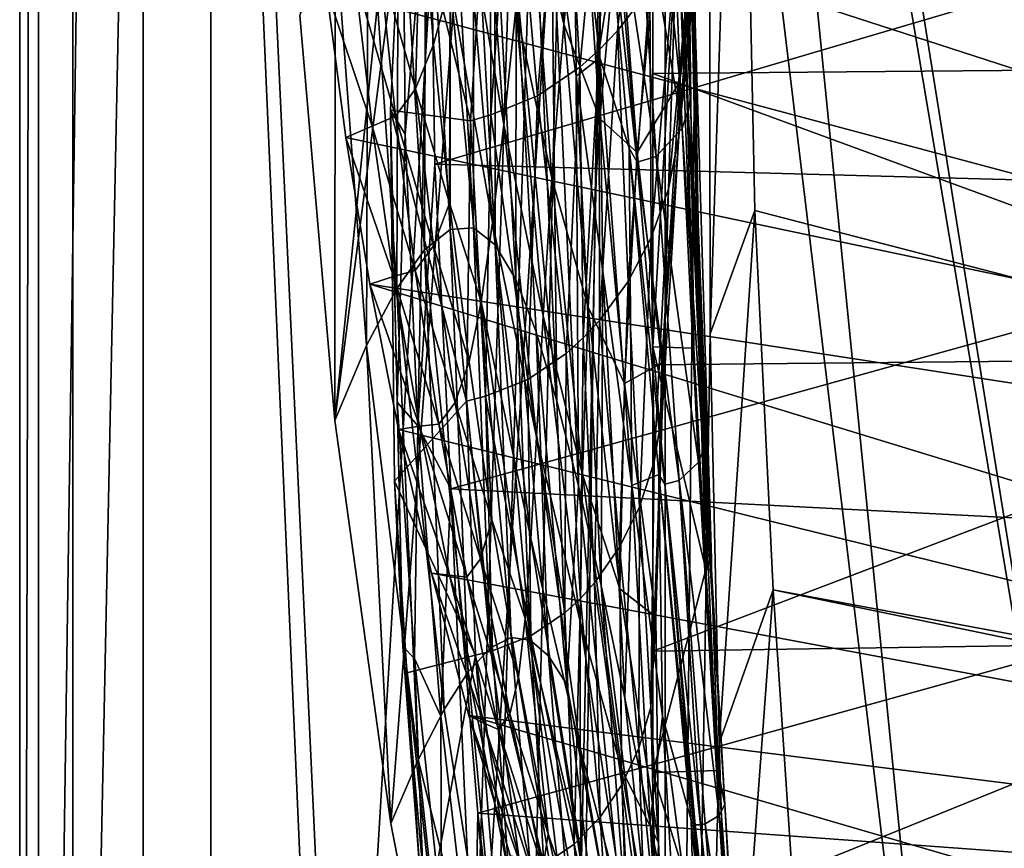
# Model space of a CAD drawing. Header units: metres. Extents: x 0 to 1004, y -708 to 0.
# Tile 14 of 98: x 0 to 80, y -455 to -388. Entities that reach past the tile are written whole.
import ezdxf

# ---------------------------------------------------------------- set-up
doc = ezdxf.new("R2010")
doc.units = ezdxf.units.M

msp = doc.modelspace()

# ---------------------------------------------------------------- linework, layer by layer
at = {"layer": 'top01'}
for points in [[(4.296307, -31.426254, 2063.059814), (32.904003, -648.417358, 2063.059814), (51.296307, -64.566307, 2063.059814)], [(32.904003, -648.417358, 2063.059814), (4.296307, -31.426254, 2063.059814), (31.296307, -654.417358, 2063.059814)], [(4.296307, -31.426254, 2063.059814), (4.296307, -686.417358, 2063.059814), (31.296307, -654.417358, 2063.059814)], [(51.296307, -64.566307, 163.059692), (32.904003, -648.417358, 163.059692), (4.296307, -31.426254, 163.059692)], [(4.296307, -31.426254, 163.059692), (32.904003, -648.417358, 163.059692), (31.296307, -654.417358, 163.059692)], [(4.296307, -686.417358, 163.059692), (4.296307, -31.426254, 163.059692), (31.296307, -654.417358, 163.059692)], [(4.296307, -686.417358, 163.059692), (4.296307, -686.417358, 176.057236), (4.296307, -31.426254, 163.059692)], [(4.296307, -686.417358, 176.057236), (4.296307, -686.417358, 2050.057129), (4.296307, -31.426254, 163.059692)], [(4.296307, -31.426254, 163.059692), (4.296307, -686.417358, 2050.057129), (4.296307, -31.426254, 2063.059814)], [(4.296307, -686.417358, 2050.057129), (4.296307, -686.417358, 2063.059814), (4.296307, -31.426254, 2063.059814)], [(51.296307, -64.566307, 2063.059814), (32.904003, -648.417358, 2063.059814), (37.296307, -644.025024, 2063.059814)], [(51.296307, -64.566307, 163.059692), (37.296307, -644.025024, 163.059692), (32.904003, -648.417358, 163.059692)], [(37.296307, -644.025024, 2063.059814), (43.296307, -642.417358, 2063.059814), (51.296307, -64.566307, 2063.059814)], [(43.296307, -642.417358, 163.059692), (37.296307, -644.025024, 163.059692), (51.296307, -64.566307, 163.059692)], [(43.296307, -642.417358, 2063.059814), (51.296307, -642.417358, 2063.059814), (51.296307, -64.566307, 2063.059814)], [(51.296307, -642.417358, 163.059692), (43.296307, -642.417358, 163.059692), (51.296307, -64.566307, 163.059692)], [(51.296307, -642.417358, 2063.059814), (51.296307, -344.212433, 2037.928223), (51.296307, -64.566307, 2063.059814)], [(51.296307, -64.566307, 163.059692), (51.296307, -344.179352, 179.059677), (51.296307, -642.417358, 163.059692)], [(104.054298, -215.706757, 1605.889893), (55.367943, -268.641602, 1607.164795), (111.197639, -451.194702, 1605.702881)], [(55.367943, -268.641602, 1607.164795), (54.825413, -272.53302, 1607.179077), (111.197639, -451.194702, 1605.702881)], [(53.597569, -276.264954, 1607.211182), (91.469261, -501.351715, 1606.219482), (54.825413, -272.53302, 1607.179077)], [(91.469261, -501.351715, 1606.219482), (103.813873, -472.642944, 1605.89624), (54.825413, -272.53302, 1607.179077)], [(54.825413, -272.53302, 1607.179077), (103.813873, -472.642944, 1605.89624), (111.197639, -451.194702, 1605.702881)], [(49.239029, -282.761566, 1607.325317), (78.483421, -525.851563, 1606.55957), (53.597569, -276.264954, 1607.211182)], [(78.483421, -525.851563, 1606.55957), (91.469261, -501.351715, 1606.219482), (53.597569, -276.264954, 1607.211182)], [(42.791447, -287.180847, 1607.494141), (36.341316, -485.284485, 1607.663086), (49.239029, -282.761566, 1607.325317)], [(36.341316, -485.284485, 1607.663086), (44.18996, -517.303955, 1607.45752), (49.239029, -282.761566, 1607.325317)], [(49.239029, -282.761566, 1607.325317), (44.18996, -517.303955, 1607.45752), (78.483421, -525.851563, 1606.55957)], [(39.042564, -288.347015, 1607.592407), (25.518251, -420.266327, 1607.946533), (42.791447, -287.180847, 1607.494141)], [(25.518251, -420.266327, 1607.946533), (30.064524, -452.91925, 1607.827515), (42.791447, -287.180847, 1607.494141)], [(42.791447, -287.180847, 1607.494141), (30.064524, -452.91925, 1607.827515), (36.341316, -485.284485, 1607.663086)], [(22.701056, -387.418488, 1608.020264), (25.518251, -420.266327, 1607.946533), (39.042564, -288.347015, 1607.592407)], [(54.115582, -339.646606, 1998.143433), (53.981052, -363.597748, 2014.012939), (54.702454, -397.560577, 2014.019165)], [(54.702454, -397.560577, 2014.019165), (54.244514, -371.974152, 1999.375366), (54.115582, -339.646606, 1998.143433)], [(51.296307, -344.179352, 179.059677), (51.29631, -368.229248, 179.983154), (51.296307, -642.417358, 163.059692)], [(51.296307, -642.417358, 2063.059814), (51.296307, -379.358856, 2036.812866), (51.296307, -344.212433, 2037.928223)], [(54.962543, -404.294739, 2000.602417), (54.021568, -347.768341, 1982.432617), (54.244514, -371.974152, 1999.375366)], [(54.962543, -404.294739, 2000.602417), (54.191216, -378.481964, 1984.625977), (54.021568, -347.768341, 1982.432617)], [(240.961578, -412.509003, 658.303162), (22.441832, -349.02713, 664.025269), (22.862095, -361.177856, 664.014282)], [(240.961578, -412.509003, 658.303162), (247.61145, -383.768463, 658.129028), (22.441832, -349.02713, 664.025269)], [(54.328854, -394.229279, 1977.72876), (53.532921, -368.384247, 1958.341431), (53.70496, -354.306549, 1966.259277)], [(54.328854, -394.229279, 1977.72876), (53.70496, -354.306549, 1966.259277), (54.191216, -378.481964, 1984.625977)], [(53.083817, -357.95929, 2034.000854), (53.31089, -379.380554, 2036.455566), (54.61739, -414.39389, 2032.84729)], [(53.083817, -357.95929, 2034.000854), (54.61739, -414.39389, 2032.84729), (53.981052, -363.597748, 2014.012939)], [(23.66918, -373.290314, 663.993164), (240.961578, -412.509003, 658.303162), (22.862095, -361.177856, 664.014282)], [(51.154228, -362.985382, 1471.053467), (47.784225, -366.197632, 1468.910645), (46.956146, -390.216888, 1420.813477)], [(48.425846, -388.681732, 1421.848389), (51.154228, -362.985382, 1471.053467), (46.956146, -390.216888, 1420.813477)], [(51.154228, -362.985382, 1471.053467), (48.425846, -388.681732, 1421.848389), (51.049347, -385.237946, 1423.728394)], [(54.61739, -414.39389, 2032.84729), (55.571609, -432.349579, 2030.055664), (53.981052, -363.597748, 2014.012939)], [(53.981052, -363.597748, 2014.012939), (55.571609, -432.349579, 2030.055664), (55.13657, -417.046295, 2024.022949)], [(53.981052, -363.597748, 2014.012939), (55.13657, -417.046295, 2024.022949), (54.702454, -397.560577, 2014.019165)], [(44.092197, -388.122559, 1209.827026), (41.329979, -376.495483, 1155.005127), (42.730301, -365.088287, 1208.716919)], [(45.495907, -374.256989, 1263.25769), (44.092197, -388.122559, 1209.827026), (42.730301, -365.088287, 1208.716919)], [(40.228592, -384.408966, 1837.505981), (41.2173, -365.957733, 1869.782715), (43.516987, -418.681641, 1858.912231)], [(43.516987, -418.681641, 1858.912231), (41.2173, -365.957733, 1869.782715), (43.073956, -378.224731, 1895.684326)], [(47.784225, -366.197632, 1468.910645), (44.018585, -368.773834, 1466.544556), (45.38615, -391.613495, 1419.721924)], [(47.784225, -366.197632, 1468.910645), (45.38615, -391.613495, 1419.721924), (46.956146, -390.216888, 1420.813477)], [(56.070354, -367.693115, 1427.59668), (53.475582, -392.772583, 1377.169312), (51.939713, -377.660706, 1370.891357)], [(53.475582, -392.772583, 1377.169312), (56.070354, -367.693115, 1427.59668), (55.87104, -372.488281, 1427.354248)], [(51.296307, -642.417358, 163.059692), (51.29631, -368.229248, 179.983154), (51.29631, -392.138245, 182.753937)], [(119.141983, -369.921997, 187.267273), (117.237129, -391.556366, 189.652176), (51.29631, -368.229248, 179.983154)], [(51.29631, -368.229248, 179.983154), (117.237129, -391.556366, 189.652176), (51.29631, -392.138245, 182.753937)], [(53.309132, -369.393097, 1956.830566), (53.532921, -368.384247, 1958.341431), (54.328854, -394.229279, 1977.72876)], [(44.018585, -368.773834, 1466.544556), (39.898903, -370.556091, 1463.993164), (41.95829, -393.93512, 1417.387695)], [(44.018585, -368.773834, 1466.544556), (41.95829, -393.93512, 1417.387695), (45.38615, -391.613495, 1419.721924)], [(52.651772, -371.335968, 1956.18042), (53.309132, -369.393097, 1956.830566), (54.159443, -395.115112, 1976.520508)], [(54.159443, -395.115112, 1976.520508), (53.309132, -369.393097, 1956.830566), (54.328854, -394.229279, 1977.72876)], [(30.676453, -372.053375, 1694.118774), (32.89637, -370.726837, 1723.347046), (32.801929, -406.427307, 1692.153687)], [(32.89637, -370.726837, 1723.347046), (34.867573, -404.785187, 1720.639404), (32.801929, -406.427307, 1692.153687)], [(32.89637, -370.726837, 1723.347046), (34.905174, -371.325195, 1752.503174), (34.867573, -404.785187, 1720.639404)], [(39.209923, -396.262085, 1046.94104), (36.149105, -378.474152, 991.692749), (37.420727, -370.789337, 1045.937378)], [(40.191967, -386.887085, 1101.071045), (39.209923, -396.262085, 1046.94104), (37.420727, -370.789337, 1045.937378)], [(39.898903, -370.556091, 1463.993164), (38.109337, -371.106964, 1462.896118), (38.174137, -395.495789, 1414.886475)], [(39.898903, -370.556091, 1463.993164), (38.174137, -395.495789, 1414.886475), (41.95829, -393.93512, 1417.387695)], [(36.521004, -395.962952, 1413.816162), (38.109337, -371.106964, 1462.896118), (31.039877, -373.811829, 1457.658203)], [(34.905174, -371.325195, 1752.503174), (36.759007, -404.650269, 1749.063965), (34.867573, -404.785187, 1720.639404)], [(34.905174, -371.325195, 1752.503174), (36.752216, -373.832947, 1781.382324), (36.759007, -404.650269, 1749.063965)], [(38.174137, -395.495789, 1414.886475), (38.109337, -371.106964, 1462.896118), (36.521004, -395.962952, 1413.816162)], [(45.077999, -392.350098, 1920.13855), (43.073956, -378.224731, 1895.684326), (44.876713, -371.695892, 1925.457275)], [(47.187099, -373.586212, 1952.72522), (47.001461, -390.872162, 1947.857178), (44.876713, -371.695892, 1925.457275)], [(44.876713, -371.695892, 1925.457275), (47.001461, -390.872162, 1947.857178), (45.077999, -392.350098, 1920.13855)], [(49.93536, -374.399994, 1954.881714), (52.651772, -371.335968, 1956.18042), (53.657818, -396.560303, 1975.735474)], [(53.657818, -396.560303, 1975.735474), (52.651772, -371.335968, 1956.18042), (54.159443, -395.115112, 1976.520508)], [(30.543619, -409.57196, 1663.770752), (28.222469, -375.298981, 1665.023071), (30.676453, -372.053375, 1694.118774)], [(32.801929, -406.427307, 1692.153687), (30.543619, -409.57196, 1663.770752), (30.676453, -372.053375, 1694.118774)], [(53.394032, -397.223602, 1376.915649), (53.475582, -392.772583, 1377.169312), (55.87104, -372.488281, 1427.354248)], [(55.87104, -372.488281, 1427.354248), (54.859478, -377.078827, 1426.553223), (53.394032, -397.223602, 1376.915649)], [(56.042206, -431.505188, 2014.030762), (54.244514, -371.974152, 1999.375366), (54.702454, -397.560577, 2014.019165)], [(56.042206, -431.505188, 2014.030762), (54.962543, -404.294739, 2000.602417), (54.244514, -371.974152, 1999.375366)], [(24.859779, -385.346161, 663.961975), (230.748352, -440.419891, 658.570618), (23.66918, -373.290314, 663.993164)], [(230.748352, -440.419891, 658.570618), (240.961578, -412.509003, 658.303162), (23.66918, -373.290314, 663.993164)], [(31.039877, -373.811829, 1457.658203), (33.224869, -373.101868, 1505.700806), (31.23785, -397.046509, 1457.171631)], [(31.23785, -397.046509, 1457.171631), (33.224869, -373.101868, 1505.700806), (32.257469, -420.697144, 1455.797485)], [(32.257469, -420.697144, 1455.797485), (33.224869, -373.101868, 1505.700806), (33.632492, -399.470734, 1504.915894)], [(33.632492, -399.470734, 1504.915894), (33.224869, -373.101868, 1505.700806), (123.131325, -373.085205, 1557.608887)], [(121.034889, -401.824554, 1555.260254), (33.632492, -399.470734, 1504.915894), (123.131325, -373.085205, 1557.608887)], [(30.037966, -395.112579, 1415.398926), (31.039877, -373.811829, 1457.658203), (31.23785, -397.046509, 1457.171631)], [(31.039877, -373.811829, 1457.658203), (30.037966, -395.112579, 1415.398926), (36.521004, -395.962952, 1413.816162)], [(36.752216, -373.832947, 1781.382324), (38.515862, -406.010193, 1777.263184), (36.759007, -404.650269, 1749.063965)], [(36.752216, -373.832947, 1781.382324), (38.5033, -378.213959, 1809.78186), (38.515862, -406.010193, 1777.263184)], [(47.187099, -373.586212, 1952.72522), (49.382996, -398.194397, 1972.315918), (47.001461, -390.872162, 1947.857178)], [(49.382996, -398.194397, 1972.315918), (47.187099, -373.586212, 1952.72522), (50.014046, -399.328186, 1973.395142)], [(47.187099, -373.586212, 1952.72522), (47.982601, -375.023315, 1954.232666), (50.014046, -399.328186, 1973.395142)], [(46.98856, -395.803375, 1264.315918), (44.092197, -388.122559, 1209.827026), (45.495907, -374.256989, 1263.25769)], [(48.54179, -378.793427, 1317.364258), (46.98856, -395.803375, 1264.315918), (45.495907, -374.256989, 1263.25769)], [(47.982601, -375.023315, 1954.232666), (49.93536, -374.399994, 1954.881714), (51.550705, -398.863037, 1974.173462)], [(51.550705, -398.863037, 1974.173462), (49.93536, -374.399994, 1954.881714), (53.657818, -396.560303, 1975.735474)], [(25.547035, -380.432861, 1636.259644), (28.222469, -375.298981, 1665.023071), (28.102066, -414.194427, 1635.650391)], [(28.222469, -375.298981, 1665.023071), (30.543619, -409.57196, 1663.770752), (28.102066, -414.194427, 1635.650391)], [(50.014046, -399.328186, 1973.395142), (47.982601, -375.023315, 1954.232666), (51.550705, -398.863037, 1974.173462)], [(32.525925, -376.859833, 882.397461), (32.073429, -393.368317, 828.050293), (29.154036, -383.043427, 773.197144)], [(32.073429, -393.368317, 828.050293), (32.525925, -376.859833, 882.397461), (33.535576, -389.772125, 882.708862)], [(33.535576, -389.772125, 882.708862), (32.525925, -376.859833, 882.397461), (34.874912, -384.804749, 937.270142)], [(43.109146, -400.624207, 1156.107422), (40.191967, -386.887085, 1101.071045), (41.329979, -376.495483, 1155.005127)], [(44.092197, -388.122559, 1209.827026), (43.109146, -400.624207, 1156.107422), (41.329979, -376.495483, 1155.005127)], [(54.859478, -377.078827, 1426.553223), (52.570377, -401.476929, 1376.116821), (53.394032, -397.223602, 1376.915649)], [(54.859478, -377.078827, 1426.553223), (53.215805, -381.350952, 1425.316528), (52.570377, -401.476929, 1376.116821)], [(51.939713, -377.660706, 1370.891357), (50.025284, -398.541809, 1318.339478), (48.54179, -378.793427, 1317.364258)], [(53.475582, -392.772583, 1377.169312), (50.025284, -398.541809, 1318.339478), (51.939713, -377.660706, 1370.891357)], [(36.149105, -378.474152, 991.692749), (38.301914, -404.220001, 992.583801), (34.874912, -384.804749, 937.270142)], [(39.209923, -396.262085, 1046.94104), (38.301914, -404.220001, 992.583801), (36.149105, -378.474152, 991.692749)], [(38.5033, -378.213959, 1809.78186), (40.190891, -408.835815, 1805.074585), (38.515862, -406.010193, 1777.263184)], [(38.5033, -378.213959, 1809.78186), (40.228592, -384.408966, 1837.505981), (40.190891, -408.835815, 1805.074585)], [(45.259438, -425.56012, 1884.643799), (43.073956, -378.224731, 1895.684326), (45.077999, -392.350098, 1920.13855)], [(45.259438, -425.56012, 1884.643799), (43.516987, -418.681641, 1858.912231), (43.073956, -378.224731, 1895.684326)], [(50.025284, -398.541809, 1318.339478), (46.98856, -395.803375, 1264.315918), (48.54179, -378.793427, 1317.364258)], [(55.513203, -421.902222, 1994.393433), (54.191216, -378.481964, 1984.625977), (54.962543, -404.294739, 2000.602417)], [(55.513203, -421.902222, 1994.393433), (54.328854, -394.229279, 1977.72876), (54.191216, -378.481964, 1984.625977)], [(51.296307, -414.289124, 2033.451294), (51.296307, -379.358856, 2036.812866), (51.296307, -642.417358, 2063.059814)], [(51.296307, -414.289124, 2033.451294), (53.31089, -379.380554, 2036.455566), (51.296307, -379.358856, 2036.812866)], [(51.296307, -414.289124, 2033.451294), (54.61739, -414.39389, 2032.84729), (53.31089, -379.380554, 2036.455566)], [(25.518251, -420.266327, 1607.946533), (22.701056, -387.418488, 1608.020264), (25.547035, -380.432861, 1636.259644)], [(28.102066, -414.194427, 1635.650391), (25.518251, -420.266327, 1607.946533), (25.547035, -380.432861, 1636.259644)], [(53.215805, -381.350952, 1425.316528), (51.049347, -385.237946, 1423.728394), (51.167728, -405.425293, 1374.893677)], [(53.215805, -381.350952, 1425.316528), (51.167728, -405.425293, 1374.893677), (52.570377, -401.476929, 1376.116821)], [(29.154036, -383.043427, 773.197144), (30.432053, -395.585388, 773.335632), (27.153082, -384.200195, 718.559937)], [(29.154036, -383.043427, 773.197144), (32.073429, -393.368317, 828.050293), (30.432053, -395.585388, 773.335632)], [(28.54949, -396.415009, 718.608337), (24.859779, -385.346161, 663.961975), (27.153082, -384.200195, 718.559937)], [(27.153082, -384.200195, 718.559937), (30.432053, -395.585388, 773.335632), (28.54949, -396.415009, 718.608337)], [(40.190891, -408.835815, 1805.074585), (40.228592, -384.408966, 1837.505981), (41.840473, -413.080048, 1832.341675)], [(41.840473, -413.080048, 1832.341675), (40.228592, -384.408966, 1837.505981), (43.516987, -418.681641, 1858.912231)], [(34.828407, -402.656525, 883.012146), (33.535576, -389.772125, 882.708862), (34.874912, -384.804749, 937.270142)], [(37.389236, -410.63797, 938.024353), (34.828407, -402.656525, 883.012146), (34.874912, -384.804749, 937.270142)], [(34.874912, -384.804749, 937.270142), (38.301914, -404.220001, 992.583801), (37.389236, -410.63797, 938.024353)], [(51.049347, -385.237946, 1423.728394), (48.425846, -388.681732, 1421.848389), (49.28207, -409.005981, 1373.330078)], [(51.049347, -385.237946, 1423.728394), (49.28207, -409.005981, 1373.330078), (51.167728, -405.425293, 1374.893677)], [(28.54949, -396.415009, 718.608337), (26.429443, -397.327362, 663.920898), (24.859779, -385.346161, 663.961975)], [(230.748352, -440.419891, 658.570618), (24.859779, -385.346161, 663.961975), (26.429443, -397.327362, 663.920898)], [(42.406406, -411.785492, 1102.128784), (39.209923, -396.262085, 1046.94104), (40.191967, -386.887085, 1101.071045)], [(43.109146, -400.624207, 1156.107422), (42.406406, -411.785492, 1102.128784), (40.191967, -386.887085, 1101.071045)], [(46.060806, -411.072479, 1210.910278), (43.109146, -400.624207, 1156.107422), (44.092197, -388.122559, 1209.827026)], [(46.98856, -395.803375, 1264.315918), (46.060806, -411.072479, 1210.910278), (44.092197, -388.122559, 1209.827026)], [(46.968109, -412.164612, 1371.48645), (48.425846, -388.681732, 1421.848389), (46.956146, -390.216888, 1420.813477)], [(48.425846, -388.681732, 1421.848389), (46.968109, -412.164612, 1371.48645), (49.28207, -409.005981, 1373.330078)], [(34.828407, -402.656525, 883.012146), (32.073429, -393.368317, 828.050293), (33.535576, -389.772125, 882.708862)], [(46.956146, -390.216888, 1420.813477), (45.38615, -391.613495, 1419.721924), (45.660892, -413.566345, 1370.474731)], [(46.956146, -390.216888, 1420.813477), (45.660892, -413.566345, 1370.474731), (46.968109, -412.164612, 1371.48645)], [(45.38615, -391.613495, 1419.721924), (41.95829, -393.93512, 1417.387695), (44.256992, -414.836517, 1369.410034)], [(45.38615, -391.613495, 1419.721924), (44.256992, -414.836517, 1369.410034), (45.660892, -413.566345, 1370.474731)], [(47.001461, -390.872162, 1947.857178), (47.247478, -408.17984, 1942.957397), (45.077999, -392.350098, 1920.13855)], [(49.382996, -398.194397, 1972.315918), (49.579689, -425.536346, 1963.975952), (47.001461, -390.872162, 1947.857178)], [(47.001461, -390.872162, 1947.857178), (49.579689, -425.536346, 1963.975952), (47.247478, -408.17984, 1942.957397)], [(117.237129, -391.556366, 189.652176), (113.856308, -415.11792, 193.906204), (51.29631, -392.138245, 182.753937)], [(47.092945, -433.623291, 1909.402344), (45.259438, -425.56012, 1884.643799), (45.077999, -392.350098, 1920.13855)], [(45.077999, -392.350098, 1920.13855), (47.247478, -408.17984, 1942.957397), (47.092945, -433.623291, 1909.402344)], [(51.29631, -392.138245, 182.753937), (51.296322, -415.760559, 187.369766), (51.296307, -642.417358, 163.059692)], [(51.29631, -392.138245, 182.753937), (113.856308, -415.11792, 193.906204), (51.296322, -415.760559, 187.369766)], [(53.475582, -392.772583, 1377.169312), (52.031925, -415.599609, 1325.63562), (50.025284, -398.541809, 1318.339478)], [(52.031925, -415.599609, 1325.63562), (53.475582, -392.772583, 1377.169312), (53.394032, -397.223602, 1376.915649)], [(32.073429, -393.368317, 828.050293), (33.526264, -406.111237, 828.268799), (30.432053, -395.585388, 773.335632)], [(34.828407, -402.656525, 883.012146), (33.526264, -406.111237, 828.268799), (32.073429, -393.368317, 828.050293)], [(41.95829, -393.93512, 1417.387695), (38.174137, -395.495789, 1414.886475), (41.167763, -416.929291, 1367.141479)], [(41.95829, -393.93512, 1417.387695), (41.167763, -416.929291, 1367.141479), (44.256992, -414.836517, 1369.410034)], [(54.159443, -395.115112, 1976.520508), (54.328854, -394.229279, 1977.72876), (55.513203, -421.902222, 1994.393433)], [(30.432053, -395.585388, 773.335632), (32.036182, -408.092529, 773.465271), (28.54949, -396.415009, 718.608337)], [(30.360125, -425.191193, 1348.103882), (30.037966, -395.112579, 1415.398926), (31.042336, -438.56778, 1357.345215)], [(31.042336, -438.56778, 1357.345215), (30.037966, -395.112579, 1415.398926), (30.586546, -418.76712, 1407.687378)], [(30.037966, -395.112579, 1415.398926), (31.23785, -397.046509, 1457.171631), (30.586546, -418.76712, 1407.687378)], [(30.037966, -395.112579, 1415.398926), (36.208897, -418.699249, 1363.692993), (36.521004, -395.962952, 1413.816162)], [(30.037966, -395.112579, 1415.398926), (30.360125, -425.191193, 1348.103882), (36.208897, -418.699249, 1363.692993)], [(30.432053, -395.585388, 773.335632), (33.526264, -406.111237, 828.268799), (32.036182, -408.092529, 773.465271)], [(37.723248, -418.301025, 1364.723633), (38.174137, -395.495789, 1414.886475), (36.521004, -395.962952, 1413.816162)], [(41.167763, -416.929291, 1367.141479), (38.174137, -395.495789, 1414.886475), (37.723248, -418.301025, 1364.723633)], [(53.657818, -396.560303, 1975.735474), (54.159443, -395.115112, 1976.520508), (55.378445, -422.705811, 1993.441772)], [(55.378445, -422.705811, 1993.441772), (54.159443, -395.115112, 1976.520508), (55.513203, -421.902222, 1994.393433)], [(30.293509, -408.591522, 718.647522), (26.429443, -397.327362, 663.920898), (28.54949, -396.415009, 718.608337)], [(32.036182, -408.092529, 773.465271), (30.293509, -408.591522, 718.647522), (28.54949, -396.415009, 718.608337)], [(36.521004, -395.962952, 1413.816162), (36.208897, -418.699249, 1363.692993), (37.723248, -418.301025, 1364.723633)], [(41.86969, -421.622742, 1047.915527), (38.301914, -404.220001, 992.583801), (39.209923, -396.262085, 1046.94104)], [(42.406406, -411.785492, 1102.128784), (41.86969, -421.622742, 1047.915527), (39.209923, -396.262085, 1046.94104)], [(48.995506, -417.268219, 1265.346802), (46.060806, -411.072479, 1210.910278), (46.98856, -395.803375, 1264.315918)], [(50.025284, -398.541809, 1318.339478), (48.995506, -417.268219, 1265.346802), (46.98856, -395.803375, 1264.315918)], [(30.586546, -418.76712, 1407.687378), (31.23785, -397.046509, 1457.171631), (32.257469, -420.697144, 1455.797485)], [(51.550705, -398.863037, 1974.173462), (53.657818, -396.560303, 1975.735474), (54.993694, -423.640015, 1992.583008)], [(52.053246, -419.705566, 1325.377808), (52.031925, -415.599609, 1325.63562), (53.394032, -397.223602, 1376.915649)], [(53.394032, -397.223602, 1376.915649), (52.570377, -401.476929, 1376.116821), (52.053246, -419.705566, 1325.377808)], [(54.993694, -423.640015, 1992.583008), (53.657818, -396.560303, 1975.735474), (55.378445, -422.705811, 1993.441772)], [(28.372606, -409.21637, 663.869995), (26.429443, -397.327362, 663.920898), (30.293509, -408.591522, 718.647522)], [(28.372606, -409.21637, 663.869995), (230.748352, -440.419891, 658.570618), (26.429443, -397.327362, 663.920898)], [(55.13657, -417.046295, 2024.022949), (56.042206, -431.505188, 2014.030762), (54.702454, -397.560577, 2014.019165)], [(52.031925, -415.599609, 1325.63562), (48.995506, -417.268219, 1265.346802), (50.025284, -398.541809, 1318.339478)], [(51.790276, -424.639435, 1989.317139), (49.382996, -398.194397, 1972.315918), (52.261208, -425.415344, 1990.037231)], [(49.382996, -398.194397, 1972.315918), (50.014046, -399.328186, 1973.395142), (52.261208, -425.415344, 1990.037231)], [(49.382996, -398.194397, 1972.315918), (51.790276, -424.639435, 1989.317139), (49.579689, -425.536346, 1963.975952)], [(33.632492, -399.470734, 1504.915894), (34.927254, -425.812836, 1504.099731), (32.257469, -420.697144, 1455.797485)], [(34.927254, -425.812836, 1504.099731), (33.632492, -399.470734, 1504.915894), (121.034889, -401.824554, 1555.260254)], [(50.014046, -399.328186, 1973.395142), (51.550705, -398.863037, 1974.173462), (53.415215, -425.13028, 1990.881592)], [(52.261208, -425.415344, 1990.037231), (50.014046, -399.328186, 1973.395142), (53.415215, -425.13028, 1990.881592)], [(53.415215, -425.13028, 1990.881592), (51.550705, -398.863037, 1974.173462), (54.993694, -423.640015, 1992.583008)], [(45.581242, -424.647064, 1157.182007), (42.406406, -411.785492, 1102.128784), (43.109146, -400.624207, 1156.107422)], [(46.060806, -411.072479, 1210.910278), (45.581242, -424.647064, 1157.182007), (43.109146, -400.624207, 1156.107422)], [(116.636696, -430.015594, 1550.974487), (34.927254, -425.812836, 1504.099731), (121.034889, -401.824554, 1555.260254)], [(52.570377, -401.476929, 1376.116821), (51.167728, -405.425293, 1374.893677), (51.401489, -423.622375, 1324.595581)], [(52.570377, -401.476929, 1376.116821), (51.401489, -423.622375, 1324.595581), (52.053246, -419.705566, 1325.377808)], [(36.403885, -415.506012, 883.30719), (33.526264, -406.111237, 828.268799), (34.828407, -402.656525, 883.012146)], [(37.389236, -410.63797, 938.024353), (36.403885, -415.506012, 883.30719), (34.828407, -402.656525, 883.012146)], [(38.301914, -404.220001, 992.583801), (41.411106, -429.835632, 993.444458), (37.389236, -410.63797, 938.024353)], [(41.86969, -421.622742, 1047.915527), (41.411106, -429.835632, 993.444458), (38.301914, -404.220001, 992.583801)], [(56.041565, -432.349579, 1999.733276), (54.962543, -404.294739, 2000.602417), (56.042206, -431.505188, 2014.030762)], [(56.041565, -432.349579, 1999.733276), (55.513203, -421.902222, 1994.393433), (54.962543, -404.294739, 2000.602417)], [(32.801929, -406.427307, 1692.153687), (34.867573, -404.785187, 1720.639404), (36.333435, -440.643097, 1690.146606)], [(34.867573, -404.785187, 1720.639404), (36.759007, -404.650269, 1749.063965), (38.136696, -438.697632, 1717.890869)], [(34.867573, -404.785187, 1720.639404), (38.136696, -438.697632, 1717.890869), (36.333435, -440.643097, 1690.146606)], [(36.759007, -404.650269, 1749.063965), (39.802654, -437.841705, 1745.584961), (38.136696, -438.697632, 1717.890869)], [(36.759007, -404.650269, 1749.063965), (38.515862, -406.010193, 1777.263184), (39.802654, -437.841705, 1745.584961)], [(51.167728, -405.425293, 1374.893677), (49.28207, -409.005981, 1373.330078), (50.222157, -427.250366, 1323.405273)], [(51.167728, -405.425293, 1374.893677), (50.222157, -427.250366, 1323.405273), (51.401489, -423.622375, 1324.595581)], [(34.378906, -443.674469, 1662.47522), (30.543619, -409.57196, 1663.770752), (32.801929, -406.427307, 1692.153687)], [(33.526264, -406.111237, 828.268799), (35.283199, -418.815125, 828.478821), (32.036182, -408.092529, 773.465271)], [(36.333435, -440.643097, 1690.146606), (34.378906, -443.674469, 1662.47522), (32.801929, -406.427307, 1692.153687)], [(35.283199, -418.815125, 828.478821), (33.526264, -406.111237, 828.268799), (36.403885, -415.506012, 883.30719)], [(38.515862, -406.010193, 1777.263184), (41.36121, -438.066101, 1773.105225), (39.802654, -437.841705, 1745.584961)], [(38.515862, -406.010193, 1777.263184), (40.190891, -408.835815, 1805.074585), (41.36121, -438.066101, 1773.105225)], [(33.965874, -420.556396, 773.585938), (30.293509, -408.591522, 718.647522), (32.036182, -408.092529, 773.465271)], [(35.283199, -418.815125, 828.478821), (33.965874, -420.556396, 773.585938), (32.036182, -408.092529, 773.465271)], [(47.247478, -408.17984, 1942.957397), (49.029785, -442.768433, 1933.062134), (47.092945, -433.623291, 1909.402344)], [(49.579689, -425.536346, 1963.975952), (49.029785, -442.768433, 1933.062134), (47.247478, -408.17984, 1942.957397)], [(28.372606, -409.21637, 663.869995), (30.293509, -408.591522, 718.647522), (32.384575, -420.720337, 718.677368)], [(32.384575, -420.720337, 718.677368), (30.293509, -408.591522, 718.647522), (33.965874, -420.556396, 773.585938)], [(41.36121, -438.066101, 1773.105225), (40.190891, -408.835815, 1805.074585), (42.852081, -439.348602, 1800.329834)], [(42.852081, -439.348602, 1800.329834), (40.190891, -408.835815, 1805.074585), (41.840473, -413.080048, 1832.341675)], [(49.28207, -409.005981, 1373.330078), (46.968109, -412.164612, 1371.48645), (48.598419, -430.531372, 1321.888794)], [(49.28207, -409.005981, 1373.330078), (48.598419, -430.531372, 1321.888794), (50.222157, -427.250366, 1323.405273)], [(28.102066, -414.194427, 1635.650391), (30.543619, -409.57196, 1663.770752), (32.279339, -447.773254, 1634.996948)], [(30.682648, -420.996002, 663.809509), (28.372606, -409.21637, 663.869995), (32.384575, -420.720337, 718.677368)], [(30.682648, -420.996002, 663.809509), (217.098862, -466.963837, 658.92804), (28.372606, -409.21637, 663.869995)], [(217.098862, -466.963837, 658.92804), (230.748352, -440.419891, 658.570618), (28.372606, -409.21637, 663.869995)], [(30.543619, -409.57196, 1663.770752), (34.378906, -443.674469, 1662.47522), (32.279339, -447.773254, 1634.996948)], [(38.261398, -428.313568, 883.593994), (36.403885, -415.506012, 883.30719), (37.389236, -410.63797, 938.024353)], [(37.389236, -410.63797, 938.024353), (41.411106, -429.835632, 993.444458), (40.945721, -436.322388, 938.746948)], [(40.945721, -436.322388, 938.746948), (38.261398, -428.313568, 883.593994), (37.389236, -410.63797, 938.024353)], [(48.62994, -433.915161, 1211.965576), (45.581242, -424.647064, 1157.182007), (46.060806, -411.072479, 1210.910278)], [(48.995506, -417.268219, 1265.346802), (48.62994, -433.915161, 1211.965576), (46.060806, -411.072479, 1210.910278)], [(45.39967, -436.555664, 1103.157837), (41.86969, -421.622742, 1047.915527), (42.406406, -411.785492, 1102.128784)], [(45.581242, -424.647064, 1157.182007), (45.39967, -436.555664, 1103.157837), (42.406406, -411.785492, 1102.128784)], [(45.660892, -413.566345, 1370.474731), (46.57515, -433.414825, 1320.106567), (46.968109, -412.164612, 1371.48645)], [(46.968109, -412.164612, 1371.48645), (46.57515, -433.414825, 1320.106567), (48.598419, -430.531372, 1321.888794)], [(41.840473, -413.080048, 1832.341675), (44.317841, -441.654358, 1827.140869), (42.852081, -439.348602, 1800.329834)], [(41.840473, -413.080048, 1832.341675), (43.516987, -418.681641, 1858.912231), (44.317841, -441.654358, 1827.140869)], [(45.660892, -413.566345, 1370.474731), (44.256992, -414.836517, 1369.410034), (45.42149, -434.689575, 1319.131226)], [(45.42149, -434.689575, 1319.131226), (46.57515, -433.414825, 1320.106567), (45.660892, -413.566345, 1370.474731)], [(30.064524, -452.91925, 1607.827515), (25.518251, -420.266327, 1607.946533), (28.102066, -414.194427, 1635.650391)], [(32.279339, -447.773254, 1634.996948), (30.064524, -452.91925, 1607.827515), (28.102066, -414.194427, 1635.650391)], [(51.296307, -448.790466, 2027.884521), (51.296307, -414.289124, 2033.451294), (51.296307, -545.708618, 2038.852905)], [(51.296307, -545.708618, 2038.852905), (51.296307, -414.289124, 2033.451294), (51.296307, -642.417358, 2063.059814)], [(51.296307, -448.790466, 2027.884521), (55.571609, -432.349579, 2030.055664), (51.296307, -414.289124, 2033.451294)], [(55.571609, -432.349579, 2030.055664), (54.61739, -414.39389, 2032.84729), (51.296307, -414.289124, 2033.451294)], [(38.261398, -428.313568, 883.593994), (35.283199, -418.815125, 828.478821), (36.403885, -415.506012, 883.30719)], [(44.256992, -414.836517, 1369.410034), (41.167763, -416.929291, 1367.141479), (44.1754, -435.840759, 1318.106689)], [(44.256992, -414.836517, 1369.410034), (44.1754, -435.840759, 1318.106689), (45.42149, -434.689575, 1319.131226)], [(113.856308, -415.11792, 193.906204), (51.296322, -438.949615, 193.818451), (51.296322, -415.760559, 187.369766)], [(113.856308, -415.11792, 193.906204), (109.21035, -438.105438, 199.798569), (51.296322, -438.949615, 193.818451)], [(52.031925, -415.599609, 1325.63562), (51.525509, -436.166199, 1273.140625), (48.995506, -417.268219, 1265.346802)], [(51.296322, -415.760559, 187.369766), (51.296322, -438.949615, 193.818451), (51.296307, -642.417358, 163.059692)], [(51.525509, -436.166199, 1273.140625), (52.031925, -415.599609, 1325.63562), (52.053246, -419.705566, 1325.377808)], [(41.41103, -437.72345, 1315.930908), (41.167763, -416.929291, 1367.141479), (37.723248, -418.301025, 1364.723633)], [(44.1754, -435.840759, 1318.106689), (41.167763, -416.929291, 1367.141479), (41.41103, -437.72345, 1315.930908)], [(55.571609, -432.349579, 2030.055664), (56.042206, -431.505188, 2014.030762), (55.13657, -417.046295, 2024.022949)], [(51.525509, -436.166199, 1273.140625), (48.62994, -433.915161, 1211.965576), (48.995506, -417.268219, 1265.346802)], [(30.360125, -425.191193, 1348.103882), (36.920048, -439.272644, 1312.643066), (36.208897, -418.699249, 1363.692993)], [(36.208897, -418.699249, 1363.692993), (38.297615, -438.931488, 1313.623169), (37.723248, -418.301025, 1364.723633)], [(36.208897, -418.699249, 1363.692993), (36.920048, -439.272644, 1312.643066), (38.297615, -438.931488, 1313.623169)], [(37.723248, -418.301025, 1364.723633), (38.297615, -438.931488, 1313.623169), (41.41103, -437.72345, 1315.930908)], [(43.516987, -418.681641, 1858.912231), (45.259438, -425.56012, 1884.643799), (44.317841, -441.654358, 1827.140869)], [(31.042336, -438.56778, 1357.345215), (30.586546, -418.76712, 1407.687378), (31.988962, -439.545258, 1405.872925)], [(30.586546, -418.76712, 1407.687378), (32.257469, -420.697144, 1455.797485), (31.988962, -439.545258, 1405.872925)], [(37.343613, -431.472168, 828.680237), (33.965874, -420.556396, 773.585938), (35.283199, -418.815125, 828.478821)], [(38.261398, -428.313568, 883.593994), (37.343613, -431.472168, 828.680237), (35.283199, -418.815125, 828.478821)], [(51.137379, -443.50592, 1272.133789), (51.525509, -436.166199, 1273.140625), (52.053246, -419.705566, 1325.377808)], [(52.053246, -419.705566, 1325.377808), (51.401489, -423.622375, 1324.595581), (51.137379, -443.50592, 1272.133789)], [(30.682648, -420.996002, 663.809509), (32.384575, -420.720337, 718.677368), (34.822041, -432.792175, 718.697937)], [(33.351929, -432.64975, 663.739624), (30.682648, -420.996002, 663.809509), (34.822041, -432.792175, 718.697937)], [(30.682648, -420.996002, 663.809509), (33.351929, -432.64975, 663.739624), (217.098862, -466.963837, 658.92804)], [(32.257469, -420.697144, 1455.797485), (34.123207, -444.223511, 1454.399536), (31.988962, -439.545258, 1405.872925)], [(34.927254, -425.812836, 1504.099731), (34.123207, -444.223511, 1454.399536), (32.257469, -420.697144, 1455.797485)], [(32.384575, -420.720337, 718.677368), (33.965874, -420.556396, 773.585938), (36.220501, -432.968445, 773.697693)], [(34.822041, -432.792175, 718.697937), (32.384575, -420.720337, 718.677368), (36.220501, -432.968445, 773.697693)], [(36.220501, -432.968445, 773.697693), (33.965874, -420.556396, 773.585938), (37.343613, -431.472168, 828.680237)], [(45.393993, -446.832001, 1048.860474), (41.411106, -429.835632, 993.444458), (41.86969, -421.622742, 1047.915527)], [(45.39967, -436.555664, 1103.157837), (45.393993, -446.832001, 1048.860474), (41.86969, -421.622742, 1047.915527)], [(55.513203, -421.902222, 1994.393433), (56.041565, -432.349579, 1999.733276), (55.378445, -422.705811, 1993.441772)], [(54.993694, -423.640015, 1992.583008), (55.378445, -422.705811, 1993.441772), (56.665298, -452.278442, 2006.536621)], [(56.041565, -432.349579, 1999.733276), (57.116062, -451.390717, 2008.255249), (55.378445, -422.705811, 1993.441772)], [(55.378445, -422.705811, 1993.441772), (57.116062, -451.390717, 2008.255249), (56.665298, -452.278442, 2006.536621)], [(51.401489, -423.622375, 1324.595581), (50.222157, -427.250366, 1323.405273), (51.137379, -443.50592, 1272.133789)], [(54.993694, -423.640015, 1992.583008), (56.665298, -452.278442, 2006.536621), (53.415215, -425.13028, 1990.881592)], [(48.739693, -448.53598, 1158.228027), (45.39967, -436.555664, 1103.157837), (45.581242, -424.647064, 1157.182007)], [(48.62994, -433.915161, 1211.965576), (48.739693, -448.53598, 1158.228027), (45.581242, -424.647064, 1157.182007)], [(51.790276, -424.639435, 1989.317139), (52.065613, -444.229706, 1983.045654), (49.579689, -425.536346, 1963.975952)], [(54.402573, -452.648621, 2003.559448), (51.790276, -424.639435, 1989.317139), (54.582069, -453.0448, 2003.868042)], [(51.790276, -424.639435, 1989.317139), (52.261208, -425.415344, 1990.037231), (54.582069, -453.0448, 2003.868042)], [(51.790276, -424.639435, 1989.317139), (54.402573, -452.648621, 2003.559448), (52.065613, -444.229706, 1983.045654)], [(52.261208, -425.415344, 1990.037231), (53.415215, -425.13028, 1990.881592), (55.141319, -453.031219, 2004.418823)], [(56.665298, -452.278442, 2006.536621), (55.531712, -452.946838, 2004.839722), (53.415215, -425.13028, 1990.881592)], [(53.415215, -425.13028, 1990.881592), (55.531712, -452.946838, 2004.839722), (55.141319, -453.031219, 2004.418823)], [(32.375832, -456.408691, 1306.242554), (31.367924, -440.704926, 1308.775269), (30.360125, -425.191193, 1348.103882)], [(32.375832, -456.408691, 1306.242554), (30.360125, -425.191193, 1348.103882), (31.042336, -438.56778, 1357.345215)], [(30.360125, -425.191193, 1348.103882), (31.367924, -440.704926, 1308.775269), (36.920048, -439.272644, 1312.643066)], [(36.81517, -467.604462, 1452.970459), (34.123207, -444.223511, 1454.399536), (34.927254, -425.812836, 1504.099731)], [(34.927254, -425.812836, 1504.099731), (37.104305, -452.091644, 1503.24646), (36.81517, -467.604462, 1452.970459)], [(37.104305, -452.091644, 1503.24646), (34.927254, -425.812836, 1504.099731), (116.636696, -430.015594, 1550.974487)], [(44.317841, -441.654358, 1827.140869), (45.259438, -425.56012, 1884.643799), (50.033653, -472.606934, 1873.465576)], [(50.033653, -472.606934, 1873.465576), (45.259438, -425.56012, 1884.643799), (47.092945, -433.623291, 1909.402344)], [(51.068424, -452.877106, 1955.513184), (49.029785, -442.768433, 1933.062134), (49.579689, -425.536346, 1963.975952)], [(49.579689, -425.536346, 1963.975952), (52.065613, -444.229706, 1983.045654), (51.068424, -452.877106, 1955.513184)], [(54.582069, -453.0448, 2003.868042), (52.261208, -425.415344, 1990.037231), (54.72287, -453.049774, 2004.002808)], [(52.261208, -425.415344, 1990.037231), (55.141319, -453.031219, 2004.418823), (54.72287, -453.049774, 2004.002808)], [(50.222157, -427.250366, 1323.405273), (48.598419, -430.531372, 1321.888794), (50.159981, -446.815033, 1270.991821)], [(51.137379, -443.50592, 1272.133789), (50.222157, -427.250366, 1323.405273), (50.159981, -446.815033, 1270.991821)], [(40.400124, -441.072021, 883.872559), (37.343613, -431.472168, 828.680237), (38.261398, -428.313568, 883.593994)], [(40.945721, -436.322388, 938.746948), (40.400124, -441.072021, 883.872559), (38.261398, -428.313568, 883.593994)], [(41.411106, -429.835632, 993.444458), (45.470467, -455.276123, 994.274414), (40.945721, -436.322388, 938.746948)], [(45.393993, -446.832001, 1048.860474), (45.470467, -455.276123, 994.274414), (41.411106, -429.835632, 993.444458)], [(110.050209, -457.425995, 1544.865601), (37.104305, -452.091644, 1503.24646), (116.636696, -430.015594, 1550.974487)], [(48.598419, -430.531372, 1321.888794), (46.57515, -433.414825, 1320.106567), (48.774532, -449.80014, 1269.540161)], [(50.159981, -446.815033, 1270.991821), (48.598419, -430.531372, 1321.888794), (48.774532, -449.80014, 1269.540161)], [(36.220501, -432.968445, 773.697693), (37.343613, -431.472168, 828.680237), (39.706688, -444.074585, 828.873047)], [(39.706688, -444.074585, 828.873047), (37.343613, -431.472168, 828.680237), (40.400124, -441.072021, 883.872559)], [(55.571609, -432.349579, 2030.055664), (56.041565, -432.349579, 1999.733276), (56.042206, -431.505188, 2014.030762)], [(36.371849, -444.161743, 663.660522), (33.351929, -432.64975, 663.739624), (37.60516, -444.798004, 718.709229)], [(33.351929, -432.64975, 663.739624), (34.822041, -432.792175, 718.697937), (37.60516, -444.798004, 718.709229)], [(33.351929, -432.64975, 663.739624), (36.371849, -444.161743, 663.660522), (217.098862, -466.963837, 658.92804)], [(37.60516, -444.798004, 718.709229), (34.822041, -432.792175, 718.697937), (38.799267, -445.32019, 773.800537)], [(34.822041, -432.792175, 718.697937), (36.220501, -432.968445, 773.697693), (38.799267, -445.32019, 773.800537)], [(38.799267, -445.32019, 773.800537), (36.220501, -432.968445, 773.697693), (39.706688, -444.074585, 828.873047)], [(56.59491, -448.624756, 2026.964844), (55.571609, -432.349579, 2030.055664), (51.296307, -448.790466, 2027.884521)], [(56.59491, -448.624756, 2026.964844), (56.041565, -432.349579, 1999.733276), (55.571609, -432.349579, 2030.055664)], [(57.116062, -451.390717, 2008.255249), (56.041565, -432.349579, 1999.733276), (56.59491, -448.624756, 2026.964844)], [(46.57515, -433.414825, 1320.106567), (45.42149, -434.689575, 1319.131226), (47.017738, -452.415039, 1267.838379)], [(48.774532, -449.80014, 1269.540161), (46.57515, -433.414825, 1320.106567), (47.017738, -452.415039, 1267.838379)], [(52.538746, -477.166656, 1923.038086), (50.033653, -472.606934, 1873.465576), (47.092945, -433.623291, 1909.402344)], [(47.092945, -433.623291, 1909.402344), (49.029785, -442.768433, 1933.062134), (52.538746, -477.166656, 1923.038086)], [(51.525509, -436.166199, 1273.140625), (51.736824, -454.464508, 1219.811523), (48.62994, -433.915161, 1211.965576)], [(51.736824, -454.464508, 1219.811523), (48.739693, -448.53598, 1158.228027), (48.62994, -433.915161, 1211.965576)], [(45.42149, -434.689575, 1319.131226), (44.1754, -435.840759, 1318.106689), (44.906517, -454.604919, 1265.934814)], [(47.017738, -452.415039, 1267.838379), (45.42149, -434.689575, 1319.131226), (44.906517, -454.604919, 1265.934814)], [(44.906517, -454.604919, 1265.934814), (44.1754, -435.840759, 1318.106689), (41.41103, -437.72345, 1315.930908)], [(51.736824, -454.464508, 1219.811523), (51.525509, -436.166199, 1273.140625), (51.137379, -443.50592, 1272.133789)], [(42.819183, -453.774292, 884.142761), (40.400124, -441.072021, 883.872559), (40.945721, -436.322388, 938.746948)], [(40.945721, -436.322388, 938.746948), (45.470467, -455.276123, 994.274414), (45.537979, -461.807373, 939.437561)], [(45.537979, -461.807373, 939.437561), (42.819183, -453.774292, 884.142761), (40.945721, -436.322388, 938.746948)], [(49.164829, -461.164154, 1104.157593), (45.393993, -446.832001, 1048.860474), (45.39967, -436.555664, 1103.157837)], [(48.739693, -448.53598, 1158.228027), (49.164829, -461.164154, 1104.157593), (45.39967, -436.555664, 1103.157837)], [(38.136696, -438.697632, 1717.890869), (39.802654, -437.841705, 1745.584961), (42.703938, -472.394623, 1715.101196)], [(38.297615, -438.931488, 1313.623169), (42.447689, -456.291656, 1263.872192), (41.41103, -437.72345, 1315.930908)], [(42.703938, -472.394623, 1715.101196), (39.802654, -437.841705, 1745.584961), (45.288433, -469.942627, 1768.908203)], [(39.802654, -437.841705, 1745.584961), (41.36121, -438.066101, 1773.105225), (45.288433, -469.942627, 1768.908203)], [(41.41103, -437.72345, 1315.930908), (42.447689, -456.291656, 1263.872192), (44.906517, -454.604919, 1265.934814)], [(31.988962, -439.545258, 1405.872925), (32.653927, -456.652008, 1355.214233), (31.042336, -438.56778, 1357.345215)], [(32.653927, -456.652008, 1355.214233), (32.375832, -456.408691, 1306.242554), (31.042336, -438.56778, 1357.345215)], [(36.333435, -440.643097, 1690.146606), (38.136696, -438.697632, 1717.890869), (42.703938, -472.394623, 1715.101196)], [(45.288433, -469.942627, 1768.908203), (41.36121, -438.066101, 1773.105225), (42.852081, -439.348602, 1800.329834)], [(109.21035, -438.105438, 199.798569), (51.296299, -461.559418, 202.071503), (51.296322, -438.949615, 193.818451)], [(109.21035, -438.105438, 199.798569), (103.151566, -461.193054, 207.568268), (51.296299, -461.559418, 202.071503)], [(31.367924, -440.704926, 1308.775269), (33.340141, -458.854095, 1257.212891), (36.920048, -439.272644, 1312.643066)], [(36.920048, -439.272644, 1312.643066), (33.340141, -458.854095, 1257.212891), (38.407059, -457.64978, 1260.77356)], [(36.920048, -439.272644, 1312.643066), (39.651714, -457.35611, 1261.695068), (38.297615, -438.931488, 1313.623169)], [(39.651714, -457.35611, 1261.695068), (36.920048, -439.272644, 1312.643066), (38.407059, -457.64978, 1260.77356)], [(38.297615, -438.931488, 1313.623169), (39.651714, -457.35611, 1261.695068), (42.447689, -456.291656, 1263.872192)], [(44.317841, -441.654358, 1827.140869), (47.660831, -470.085358, 1821.902954), (42.852081, -439.348602, 1800.329834)], [(42.852081, -439.348602, 1800.329834), (47.660831, -470.085358, 1821.902954), (45.288433, -469.942627, 1768.908203)], [(51.296307, -642.417358, 163.059692), (51.296322, -438.949615, 193.818451), (51.296299, -461.559418, 202.071503)], [(34.123207, -444.223511, 1454.399536), (34.179295, -460.21814, 1404.037842), (31.988962, -439.545258, 1405.872925)], [(31.988962, -439.545258, 1405.872925), (34.179295, -460.21814, 1404.037842), (32.653927, -456.652008, 1355.214233)], [(33.340141, -458.854095, 1257.212891), (31.367924, -440.704926, 1308.775269), (32.375832, -456.408691, 1306.242554)], [(39.728561, -477.525482, 1661.136475), (34.378906, -443.674469, 1662.47522), (36.333435, -440.643097, 1690.146606)], [(42.703938, -472.394623, 1715.101196), (39.728561, -477.525482, 1661.136475), (36.333435, -440.643097, 1690.146606)], [(39.706688, -444.074585, 828.873047), (40.400124, -441.072021, 883.872559), (42.819183, -453.774292, 884.142761)], [(44.317841, -441.654358, 1827.140869), (50.033653, -472.606934, 1873.465576), (47.660831, -470.085358, 1821.902954)], [(49.029785, -442.768433, 1933.062134), (51.068424, -452.877106, 1955.513184), (52.538746, -477.166656, 1923.038086)], [(32.279339, -447.773254, 1634.996948), (34.378906, -443.674469, 1662.47522), (39.728561, -477.525482, 1661.136475)], [(34.123207, -444.223511, 1454.399536), (36.81517, -467.604462, 1452.970459), (34.179295, -460.21814, 1404.037842)], [(39.732922, -455.516724, 663.57251), (36.371849, -444.161743, 663.660522), (40.733036, -456.728546, 718.711304)], [(36.371849, -444.161743, 663.660522), (37.60516, -444.798004, 718.709229), (40.733036, -456.728546, 718.711304)], [(217.098862, -466.963837, 658.92804), (36.371849, -444.161743, 663.660522), (199.99115, -491.953033, 659.375977)], [(36.371849, -444.161743, 663.660522), (39.732922, -455.516724, 663.57251), (199.99115, -491.953033, 659.375977)], [(38.799267, -445.32019, 773.800537), (39.706688, -444.074585, 828.873047), (42.371536, -456.614563, 829.057251)], [(42.371536, -456.614563, 829.057251), (39.706688, -444.074585, 828.873047), (42.819183, -453.774292, 884.142761)], [(51.137379, -443.50592, 1272.133789), (50.159981, -446.815033, 1270.991821), (51.559185, -461.119324, 1218.85791)], [(52.065613, -444.229706, 1983.045654), (53.203117, -463.822571, 1976.655762), (51.068424, -452.877106, 1955.513184)], [(51.559185, -461.119324, 1218.85791), (51.736824, -454.464508, 1219.811523), (51.137379, -443.50592, 1272.133789)], [(54.402573, -452.648621, 2003.559448), (54.700756, -464.055969, 2000.039185), (52.065613, -444.229706, 1983.045654)], [(52.065613, -444.229706, 1983.045654), (54.700756, -464.055969, 2000.039185), (53.203117, -463.822571, 1976.655762)], [(40.733036, -456.728546, 718.711304), (37.60516, -444.798004, 718.709229), (41.701271, -457.603119, 773.894409)], [(37.60516, -444.798004, 718.709229), (38.799267, -445.32019, 773.800537), (41.701271, -457.603119, 773.894409)], [(41.701271, -457.603119, 773.894409), (38.799267, -445.32019, 773.800537), (42.371536, -456.614563, 829.057251)], [(49.164829, -461.164154, 1104.157593), (49.775539, -471.850861, 1049.775146), (45.393993, -446.832001, 1048.860474)], [(49.775539, -471.850861, 1049.775146), (45.470467, -455.276123, 994.274414), (45.393993, -446.832001, 1048.860474)], [(50.761997, -464.109894, 1217.7771), (50.159981, -446.815033, 1270.991821), (48.774532, -449.80014, 1269.540161)], [(50.159981, -446.815033, 1270.991821), (50.761997, -464.109894, 1217.7771), (51.559185, -461.119324, 1218.85791)], [(36.341316, -485.284485, 1607.663086), (30.064524, -452.91925, 1607.827515), (32.279339, -447.773254, 1634.996948)], [(39.728561, -477.525482, 1661.136475), (36.341316, -485.284485, 1607.663086), (32.279339, -447.773254, 1634.996948)], [(51.736824, -454.464508, 1219.811523), (52.468781, -470.488251, 1165.76123), (48.739693, -448.53598, 1158.228027)], [(52.468781, -470.488251, 1165.76123), (49.164829, -461.164154, 1104.157593), (48.739693, -448.53598, 1158.228027)], [(58.24044, -471.124146, 2021.800171), (56.59491, -448.624756, 2026.964844), (51.296307, -448.790466, 2027.884521)], [(51.296307, -482.658936, 2020.18042), (51.296307, -448.790466, 2027.884521), (51.296307, -518.559814, 2030.984619)], [(51.296307, -518.559814, 2030.984619), (51.296307, -448.790466, 2027.884521), (51.296307, -545.708618, 2038.852905)], [(58.24044, -471.124146, 2021.800171), (51.296307, -448.790466, 2027.884521), (51.296307, -482.658936, 2020.18042)], [(58.24044, -471.124146, 2021.800171), (57.116062, -451.390717, 2008.255249), (56.59491, -448.624756, 2026.964844)], [(49.590725, -466.801208, 1216.404053), (48.774532, -449.80014, 1269.540161), (47.017738, -452.415039, 1267.838379)], [(50.761997, -464.109894, 1217.7771), (48.774532, -449.80014, 1269.540161), (49.590725, -466.801208, 1216.404053)], [(56.665298, -452.278442, 2006.536621), (57.116062, -451.390717, 2008.255249), (58.069382, -466.71106, 2014.049927)], [(58.069382, -466.71106, 2014.049927), (57.116062, -451.390717, 2008.255249), (58.24044, -471.124146, 2021.800171)], [(37.104305, -452.091644, 1503.24646), (40.313889, -490.802979, 1451.504395), (36.81517, -467.604462, 1452.970459)], [(37.104305, -452.091644, 1503.24646), (40.162952, -478.233521, 1502.361938), (40.313889, -490.802979, 1451.504395)], [(40.162952, -478.233521, 1502.361938), (37.104305, -452.091644, 1503.24646), (110.050209, -457.425995, 1544.865601)], [(48.075588, -469.151825, 1214.797241), (47.017738, -452.415039, 1267.838379), (44.906517, -454.604919, 1265.934814)], [(49.590725, -466.801208, 1216.404053), (47.017738, -452.415039, 1267.838379), (48.075588, -469.151825, 1214.797241)], [(52.538746, -477.166656, 1923.038086), (51.068424, -452.877106, 1955.513184), (55.205196, -483.323181, 1970.145386)], [(51.068424, -452.877106, 1955.513184), (53.203117, -463.822571, 1976.655762), (55.205196, -483.323181, 1970.145386)], [(55.789803, -467.151184, 2009.596802), (54.402573, -452.648621, 2003.559448), (55.924324, -467.356659, 2009.799438)], [(54.402573, -452.648621, 2003.559448), (54.582069, -453.0448, 2003.868042), (55.924324, -467.356659, 2009.799438)], [(54.402573, -452.648621, 2003.559448), (55.789803, -467.151184, 2009.596802), (54.700756, -464.055969, 2000.039185)], [(55.924324, -467.356659, 2009.799438), (54.582069, -453.0448, 2003.868042), (56.03809, -467.365112, 2009.929077)], [(54.582069, -453.0448, 2003.868042), (54.72287, -453.049774, 2004.002808), (56.03809, -467.365112, 2009.929077)], [(54.72287, -453.049774, 2004.002808), (55.141319, -453.031219, 2004.418823), (56.373913, -467.373993, 2010.329712)], [(56.03809, -467.365112, 2009.929077), (54.72287, -453.049774, 2004.002808), (56.373913, -467.373993, 2010.329712)], [(55.141319, -453.031219, 2004.418823), (55.531712, -452.946838, 2004.839722), (56.686417, -467.349823, 2010.73584)], [(56.373913, -467.373993, 2010.329712), (55.141319, -453.031219, 2004.418823), (56.686417, -467.349823, 2010.73584)], [(55.531712, -452.946838, 2004.839722), (56.665298, -452.278442, 2006.536621), (57.623505, -467.086853, 2012.37793)], [(56.686417, -467.349823, 2010.73584), (55.531712, -452.946838, 2004.839722), (57.623505, -467.086853, 2012.37793)], [(57.623505, -467.086853, 2012.37793), (56.665298, -452.278442, 2006.536621), (58.069382, -466.71106, 2014.049927)], [(42.371536, -456.614563, 829.057251), (42.819183, -453.774292, 884.142761), (45.517731, -466.413818, 884.404724)], [(45.517731, -466.413818, 884.404724), (42.819183, -453.774292, 884.142761), (45.537979, -461.807373, 939.437561)], [(42.447689, -456.291656, 1263.872192), (46.229298, -471.112762, 1213.005127), (44.906517, -454.604919, 1265.934814)], [(44.906517, -454.604919, 1265.934814), (46.229298, -471.112762, 1213.005127), (48.075588, -469.151825, 1214.797241)], [(52.468781, -470.488251, 1165.76123), (51.736824, -454.464508, 1219.811523), (51.559185, -461.119324, 1218.85791)]]:
    msp.add_3dface(points, dxfattribs=at)
at = {"layer": 'top0123459'}
for points in [[(10, -10), (0, -704.05426), (0, 0)], [(0, 0), (0, -704.05426), (1.527202, -1.527202, 175)], [(0, -704.05426), (1.527202, -702.527039, 175), (1.527202, -1.527202, 175)], [(1.527202, -1.527202, 175), (1.527202, -702.527039, 175), (15.487401, -23.447599, 175)], [(10, -10), (10, -694.05426), (0, -704.05426)], [(10, -694.05426), (10, -10), (10, -694.05426, 90)], [(10, -10), (10, -10, 90), (10, -694.05426, 90)], [(994.049377, -10, 90), (217.024673, -653.266907, 90), (10, -10, 90)], [(217.024673, -653.266907, 90), (10, -694.05426, 90), (10, -10, 90)], [(15.487401, -23.447599, 175), (1.527202, -702.527039, 175), (15.487401, -680.606628, 175)], [(15.487401, -23.447599, 163.059708), (15.487401, -680.606628, 163.059708), (52.298573, -67.223717, 163.059708)], [(15.487401, -23.447599, 163.059708), (15.487401, -23.447599, 175), (15.487401, -680.606628, 163.059708)], [(15.487401, -23.447599, 175), (15.487401, -680.606628, 175), (15.487401, -680.606628, 163.059708)], [(52.298573, -67.223717, 163.059708), (15.487401, -680.606628, 163.059708), (52.298573, -636.830505, 163.059708)], [(52.298573, -636.830505, 163.059708), (55.742462, -280.47226, 138.254166), (52.298573, -67.223717, 163.059708)], [(406.116364, -74.810768, 117.032295), (59.186348, -280.118225, 113.448639), (489.911316, -508.234344, 109.46685)], [(55.930729, -413.230835, 137.179672), (55.742462, -280.47226, 138.254166), (52.298573, -636.830505, 163.059708)], [(55.930729, -413.230835, 137.179672), (58.259731, -341.679382, 112.374084), (55.742462, -280.47226, 138.254166)], [(59.186348, -280.118225, 113.448639), (58.259731, -341.679382, 112.374084), (489.911316, -508.234344, 109.46685)], [(59.562889, -403.233734, 111.299652), (58.259731, -341.679382, 112.374084), (55.930729, -413.230835, 137.179672)], [(489.911316, -508.234344, 109.46685), (58.259731, -341.679382, 112.374084), (477.822968, -511.707306, 109.406235)], [(58.259731, -341.679382, 112.374084), (59.562889, -403.233734, 111.299652), (477.822968, -511.707306, 109.406235)], [(56.674393, -446.405762, 136.911301), (59.562889, -403.233734, 111.299652), (55.930729, -413.230835, 137.179672)], [(61.050213, -433.983124, 110.762917), (59.562889, -403.233734, 111.299652), (56.674393, -446.405762, 136.911301)], [(477.822968, -511.707306, 109.406235), (59.562889, -403.233734, 111.299652), (61.050213, -433.983124, 110.762917)], [(56.674393, -446.405762, 136.911301), (55.930729, -413.230835, 137.179672), (52.298573, -636.830505, 163.059708)], [(57.696342, -479.564667, 136.643219), (61.050213, -433.983124, 110.762917), (56.674393, -446.405762, 136.911301)], [(63.094116, -464.700562, 110.226746), (61.050213, -433.983124, 110.762917), (57.696342, -479.564667, 136.643219)], [(477.822968, -511.707306, 109.406235), (61.050213, -433.983124, 110.762917), (466.023346, -517.788757, 109.300079)], [(61.050213, -433.983124, 110.762917), (63.094116, -464.700562, 110.226746), (466.023346, -517.788757, 109.300079)], [(57.696342, -479.564667, 136.643219), (56.674393, -446.405762, 136.911301), (52.298573, -636.830505, 163.059708)]]:
    msp.add_3dface(points, dxfattribs=at)

doc.saveas('drawing.dxf')
